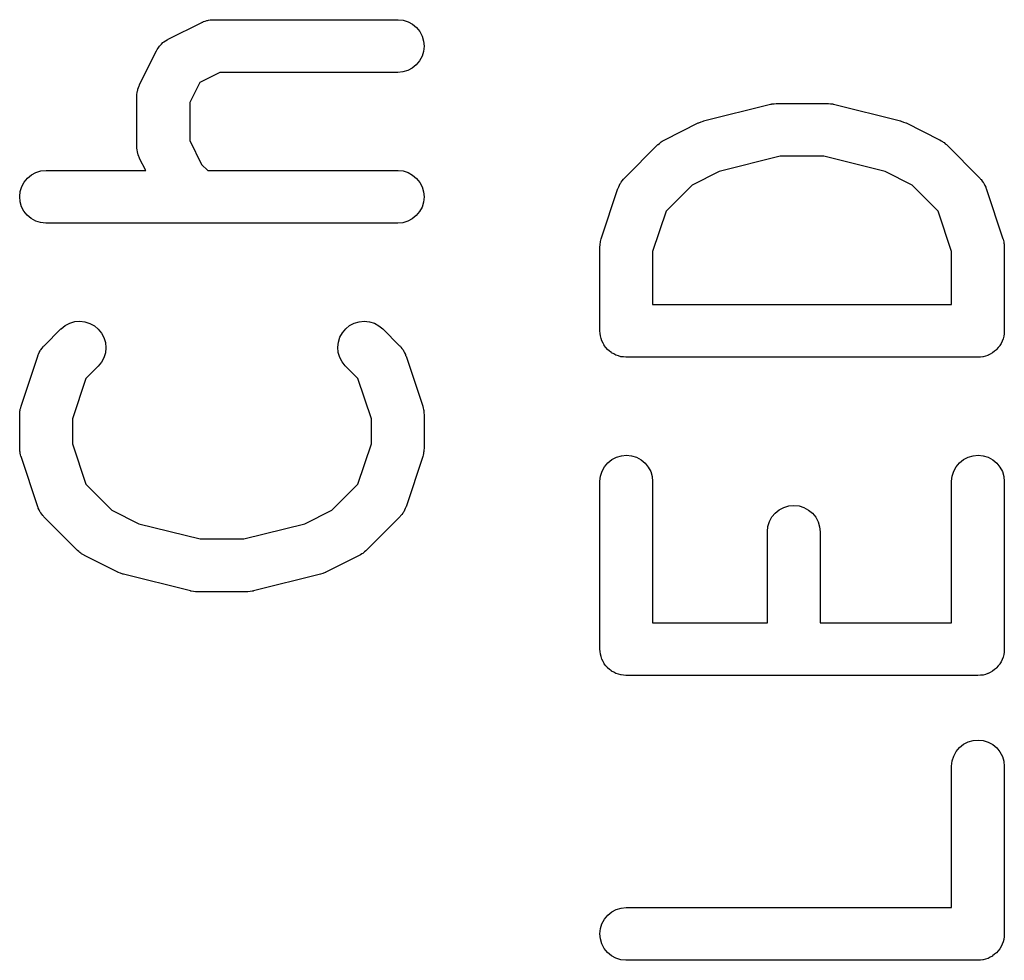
# Model space of a CAD drawing. Extents: x 0.02 to 3.89, y 0.07 to 3.88.
# Tile 137 of 172: x 3.04 to 3.15, y 2.76 to 2.87. Entities that reach past the tile are written whole.
import ezdxf

# ---------------------------------------------------------------- set-up
doc = ezdxf.new("R2010")
doc.units = 0
doc.header["$MEASUREMENT"] = 0
doc.layers.add('BLACK', color=7, linetype='CONTINUOUS')

msp = doc.modelspace()

# ---------------------------------------------------------------- linework, layer by layer
at = {"layer": 'BLACK', "linetype": 'CONTINUOUS'}
for p, q in [((3.06378, 2.86592), (3.06396, 2.86599)), ((3.06396, 2.86599), (3.06405, 2.866)), ((3.06405, 2.866), (3.06413, 2.86603)), ((3.06413, 2.86603), (3.06434, 2.86605)), ((3.06434, 2.86605), (3.06453, 2.86608)), ((3.06453, 2.86608), (3.06462, 2.86608)), ((3.06462, 2.86608), (3.06471, 2.86608)), ((3.06471, 2.86608), (3.08533, 2.86608)), ((3.08533, 2.86608), (3.08537, 2.86608)), ((3.08537, 2.86608), (3.08594, 2.86602)), ((3.08594, 2.86602), (3.08649, 2.86584)), ((3.05964, 2.8639), (3.06339, 2.86577)), ((3.06339, 2.86577), (3.06342, 2.86579)), ((3.06342, 2.86579), (3.06351, 2.86582)), ((3.06351, 2.86582), (3.06358, 2.86586)), ((3.06358, 2.86586), (3.06378, 2.86592)), ((3.08649, 2.86584), (3.087, 2.86557)), ((3.087, 2.86557), (3.08744, 2.8652)), ((3.08744, 2.8652), (3.0878, 2.86475)), ((3.05934, 2.86371), (3.05952, 2.86384)), ((3.05952, 2.86384), (3.05958, 2.86386)), ((3.05958, 2.86386), (3.05964, 2.8639)), ((3.0878, 2.86475), (3.08807, 2.86424)), ((3.08807, 2.86424), (3.08823, 2.86368)), ((3.05837, 2.86267), (3.0584, 2.86273)), ((3.0584, 2.86273), (3.05853, 2.86291)), ((3.05853, 2.86291), (3.05865, 2.8631)), ((3.05865, 2.8631), (3.05869, 2.86314)), ((3.05869, 2.86314), (3.05873, 2.86319)), ((3.05873, 2.86319), (3.05889, 2.86335)), ((3.05889, 2.86335), (3.05905, 2.86351)), ((3.05905, 2.86351), (3.0591, 2.86355)), ((3.0591, 2.86355), (3.05915, 2.86359)), ((3.05915, 2.86359), (3.05934, 2.86371)), ((3.08828, 2.86311), (3.08822, 2.86254)), ((3.08823, 2.86368), (3.08828, 2.86311)), ((3.05644, 2.85883), (3.05832, 2.86258)), ((3.05832, 2.86258), (3.05834, 2.86261)), ((3.05834, 2.86261), (3.05837, 2.86267)), ((3.08805, 2.86199), (3.08778, 2.86148)), ((3.08822, 2.86254), (3.08805, 2.86199)), ((3.08696, 2.86067), (3.08646, 2.8604)), ((3.08741, 2.86104), (3.08696, 2.86067)), ((3.08778, 2.86148), (3.08741, 2.86104)), ((3.0654, 2.86018), (3.06316, 2.85906)), ((3.08533, 2.86018), (3.0654, 2.86018)), ((3.0859, 2.86023), (3.08533, 2.86018)), ((3.08646, 2.8604), (3.0859, 2.86023)), ((3.05622, 2.8582), (3.05624, 2.85829)), ((3.05624, 2.85829), (3.05631, 2.85848)), ((3.05631, 2.85848), (3.05637, 2.85867)), ((3.05637, 2.85867), (3.05641, 2.85875)), ((3.05641, 2.85875), (3.05644, 2.85883)), ((3.06316, 2.85906), (3.06204, 2.85681)), ((3.05613, 2.85755), (3.05614, 2.85763)), ((3.05613, 2.85751), (3.05613, 2.85755)), ((3.05613, 2.85188), (3.05613, 2.85751)), ((3.05614, 2.85772), (3.05617, 2.85792)), ((3.05614, 2.85763), (3.05614, 2.85772)), ((3.05617, 2.85792), (3.05619, 2.85812)), ((3.05619, 2.85812), (3.05622, 2.8582)), ((3.06204, 2.85681), (3.06204, 2.85258)), ((3.11958, 2.85475), (3.12708, 2.85662)), ((3.12708, 2.85662), (3.12712, 2.85663)), ((3.12712, 2.85663), (3.12717, 2.85664)), ((3.12717, 2.85664), (3.12722, 2.85665)), ((3.12722, 2.85665), (3.12746, 2.85668)), ((3.12746, 2.85668), (3.12769, 2.85671)), ((3.12769, 2.85671), (3.12774, 2.8567)), ((3.12774, 2.8567), (3.12779, 2.85671)), ((3.12779, 2.85671), (3.13342, 2.85671)), ((3.13342, 2.85671), (3.13346, 2.85671)), ((3.13346, 2.85671), (3.13351, 2.8567)), ((3.13351, 2.8567), (3.13356, 2.85671)), ((3.13356, 2.85671), (3.1338, 2.85667)), ((3.1338, 2.85667), (3.13403, 2.85665)), ((3.13403, 2.85665), (3.13408, 2.85663)), ((3.13408, 2.85663), (3.13413, 2.85662)), ((3.13413, 2.85662), (3.14163, 2.85475)), ((3.11522, 2.85265), (3.11897, 2.85452)), ((3.11897, 2.85452), (3.11901, 2.85454)), ((3.11901, 2.85454), (3.11902, 2.85455)), ((3.11902, 2.85455), (3.11904, 2.85455)), ((3.11904, 2.85455), (3.1193, 2.85465)), ((3.1193, 2.85465), (3.11955, 2.85474)), ((3.11955, 2.85474), (3.11957, 2.85474)), ((3.11957, 2.85474), (3.11958, 2.85475)), ((3.14163, 2.85475), (3.14167, 2.85474)), ((3.14167, 2.85474), (3.14169, 2.85473)), ((3.14169, 2.85473), (3.1417, 2.85473)), ((3.1417, 2.85473), (3.14196, 2.85463)), ((3.14196, 2.85463), (3.14221, 2.85454)), ((3.14221, 2.85454), (3.14222, 2.85453)), ((3.14222, 2.85453), (3.14224, 2.85452)), ((3.14224, 2.85452), (3.14599, 2.85265)), ((3.05614, 2.8518), (3.05613, 2.85188)), ((3.05614, 2.85171), (3.05614, 2.8518)), ((3.05617, 2.85151), (3.05614, 2.85171)), ((3.06204, 2.85258), (3.06338, 2.84988)), ((3.11071, 2.84835), (3.11446, 2.8521)), ((3.11446, 2.8521), (3.11449, 2.85212)), ((3.11449, 2.85212), (3.11462, 2.85223)), ((3.11462, 2.85223), (3.11474, 2.85234)), ((3.11474, 2.85234), (3.11484, 2.85241)), ((3.11484, 2.85241), (3.11494, 2.85248)), ((3.11494, 2.85248), (3.11508, 2.85256)), ((3.11508, 2.85256), (3.11522, 2.85265)), ((3.14599, 2.85265), (3.14602, 2.85263)), ((3.14602, 2.85263), (3.14616, 2.85254)), ((3.14616, 2.85254), (3.14631, 2.85246)), ((3.14631, 2.85246), (3.1464, 2.85238)), ((3.1464, 2.85238), (3.14651, 2.85232)), ((3.14651, 2.85232), (3.14663, 2.8522)), ((3.14663, 2.8522), (3.14675, 2.8521)), ((3.14675, 2.8521), (3.1505, 2.84835)), ((3.05619, 2.85131), (3.05617, 2.85151)), ((3.05621, 2.85123), (3.05619, 2.85131)), ((3.05623, 2.85114), (3.05621, 2.85123)), ((3.05629, 2.85095), (3.05623, 2.85114)), ((3.05635, 2.85076), (3.05629, 2.85095)), ((3.05639, 2.85068), (3.05635, 2.85076)), ((3.05642, 2.8506), (3.05639, 2.85068)), ((3.05644, 2.85056), (3.05642, 2.8506)), ((3.05712, 2.84921), (3.05644, 2.85056)), ((3.12816, 2.8508), (3.12132, 2.8491)), ((3.13305, 2.8508), (3.12816, 2.8508)), ((3.13989, 2.8491), (3.13305, 2.8508)), ((3.06338, 2.84988), (3.06406, 2.84921)), ((3.04351, 2.84791), (3.04388, 2.84835)), ((3.04388, 2.84835), (3.04433, 2.84872)), ((3.04433, 2.84872), (3.04483, 2.84899)), ((3.04483, 2.84899), (3.04539, 2.84915)), ((3.04539, 2.84915), (3.04596, 2.84921)), ((3.04596, 2.84921), (3.05712, 2.84921)), ((3.06406, 2.84921), (3.08533, 2.84921)), ((3.08533, 2.84921), (3.08537, 2.84921)), ((3.08537, 2.84921), (3.08594, 2.84915)), ((3.08594, 2.84915), (3.08649, 2.84897)), ((3.08649, 2.84897), (3.087, 2.84869)), ((3.087, 2.84869), (3.08744, 2.84832)), ((3.11065, 2.84828), (3.11071, 2.84835)), ((3.12132, 2.8491), (3.11829, 2.84758)), ((3.14292, 2.84758), (3.13989, 2.8491)), ((3.1505, 2.84835), (3.15053, 2.84832)), ((3.04307, 2.84685), (3.04324, 2.8474)), ((3.04324, 2.8474), (3.04351, 2.84791)), ((3.08744, 2.84832), (3.0878, 2.84787)), ((3.0878, 2.84787), (3.08807, 2.84736)), ((3.08807, 2.84736), (3.08823, 2.84681)), ((3.11001, 2.84723), (3.11004, 2.84731)), ((3.11004, 2.84731), (3.11007, 2.84739)), ((3.11007, 2.84739), (3.11016, 2.84757)), ((3.11016, 2.84757), (3.11025, 2.84775)), ((3.11025, 2.84775), (3.1103, 2.84782)), ((3.1103, 2.84782), (3.11034, 2.8479)), ((3.11034, 2.8479), (3.11047, 2.84806)), ((3.11047, 2.84806), (3.11059, 2.84822)), ((3.11059, 2.84822), (3.11065, 2.84828)), ((3.11829, 2.84758), (3.11538, 2.84466)), ((3.14583, 2.84466), (3.14292, 2.84758)), ((3.15053, 2.84832), (3.15059, 2.84825)), ((3.15059, 2.84825), (3.15065, 2.84819)), ((3.15065, 2.84819), (3.15077, 2.84802)), ((3.15077, 2.84802), (3.15089, 2.84787)), ((3.15089, 2.84787), (3.15093, 2.84779)), ((3.15093, 2.84779), (3.15098, 2.84772)), ((3.15098, 2.84772), (3.15106, 2.84753)), ((3.15106, 2.84753), (3.15116, 2.84735)), ((3.15116, 2.84735), (3.15118, 2.84727)), ((3.15118, 2.84727), (3.15122, 2.84719)), ((3.04301, 2.84628), (3.04307, 2.84685)), ((3.04306, 2.8457), (3.04301, 2.84628)), ((3.08828, 2.84624), (3.08822, 2.84566)), ((3.08823, 2.84681), (3.08828, 2.84624)), ((3.10812, 2.84157), (3.10999, 2.84719)), ((3.10999, 2.84719), (3.11001, 2.84723)), ((3.15122, 2.84719), (3.15309, 2.84157)), ((3.04322, 2.84515), (3.04306, 2.8457)), ((3.04349, 2.84464), (3.04322, 2.84515)), ((3.08805, 2.84511), (3.08778, 2.84461)), ((3.08822, 2.84566), (3.08805, 2.84511)), ((3.04385, 2.84419), (3.04349, 2.84464)), ((3.04429, 2.84382), (3.04385, 2.84419)), ((3.08741, 2.84416), (3.08696, 2.8438)), ((3.08778, 2.84461), (3.08741, 2.84416)), ((3.11538, 2.84466), (3.11387, 2.84015)), ((3.14734, 2.84015), (3.14583, 2.84466)), ((3.0448, 2.84354), (3.04429, 2.84382)), ((3.04535, 2.84337), (3.0448, 2.84354)), ((3.04592, 2.84331), (3.04535, 2.84337)), ((3.04596, 2.84331), (3.04592, 2.84331)), ((3.08533, 2.84331), (3.04596, 2.84331)), ((3.0859, 2.84336), (3.08533, 2.84331)), ((3.08646, 2.84353), (3.0859, 2.84336)), ((3.08696, 2.8438), (3.08646, 2.84353)), ((3.10797, 2.84067), (3.10799, 2.84084)), ((3.10797, 2.84063), (3.10797, 2.84067)), ((3.10797, 2.83126), (3.10797, 2.84063)), ((3.10799, 2.84101), (3.10802, 2.84113)), ((3.10799, 2.84084), (3.10799, 2.84101)), ((3.10802, 2.84113), (3.10803, 2.84125)), ((3.10803, 2.84125), (3.10808, 2.84141)), ((3.10808, 2.84141), (3.10812, 2.84157)), ((3.15309, 2.84157), (3.1531, 2.84153)), ((3.1531, 2.84153), (3.15314, 2.84137)), ((3.15314, 2.84137), (3.15319, 2.84121)), ((3.15319, 2.84121), (3.1532, 2.84108)), ((3.1532, 2.84108), (3.15322, 2.84096)), ((3.15322, 2.84096), (3.15323, 2.8408)), ((3.15323, 2.8408), (3.15324, 2.84063)), ((3.15324, 2.84063), (3.15324, 2.83126)), ((3.11387, 2.84015), (3.11387, 2.83421)), ((3.14734, 2.83421), (3.14734, 2.84015)), ((3.11387, 2.83421), (3.14734, 2.83421)), ((3.04765, 2.8315), (3.0481, 2.83186)), ((3.0481, 2.83186), (3.04861, 2.83213)), ((3.04861, 2.83213), (3.04917, 2.83229)), ((3.04917, 2.83229), (3.04974, 2.83234)), ((3.04974, 2.83234), (3.05031, 2.83228)), ((3.05031, 2.83228), (3.05086, 2.8321)), ((3.05086, 2.8321), (3.05137, 2.83183)), ((3.05137, 2.83183), (3.05181, 2.83146)), ((3.07951, 2.83149), (3.07995, 2.83185)), ((3.07995, 2.83185), (3.08046, 2.83212)), ((3.08046, 2.83212), (3.08102, 2.83228)), ((3.08102, 2.83228), (3.08159, 2.83234)), ((3.08159, 2.83234), (3.08216, 2.83228)), ((3.08216, 2.83228), (3.08272, 2.83211)), ((3.08272, 2.83211), (3.08322, 2.83184)), ((3.08322, 2.83184), (3.08367, 2.83147)), ((3.04575, 2.8296), (3.04762, 2.83147)), ((3.04762, 2.83147), (3.04765, 2.8315)), ((3.05181, 2.83146), (3.05217, 2.83101)), ((3.05217, 2.83101), (3.05244, 2.8305)), ((3.07886, 2.83054), (3.07914, 2.83104)), ((3.07914, 2.83104), (3.07951, 2.83149)), ((3.08367, 2.83147), (3.08554, 2.8296)), ((3.10799, 2.83098), (3.10797, 2.83126)), ((3.10802, 2.83071), (3.10799, 2.83098)), ((3.10802, 2.8307), (3.10802, 2.83071)), ((3.15321, 2.83094), (3.15318, 2.83067)), ((3.15324, 2.83122), (3.15321, 2.83094)), ((3.15324, 2.83126), (3.15324, 2.83124)), ((3.15324, 2.83124), (3.15324, 2.83124)), ((3.15324, 2.83124), (3.15324, 2.83124)), ((3.15324, 2.83124), (3.15324, 2.83122)), ((3.05244, 2.8305), (3.05261, 2.82995)), ((3.05261, 2.82995), (3.05266, 2.82937)), ((3.07863, 2.82942), (3.07869, 2.82999)), ((3.07869, 2.82999), (3.07886, 2.83054)), ((3.10802, 2.83069), (3.10802, 2.8307)), ((3.1081, 2.83042), (3.10802, 2.83069)), ((3.10818, 2.83015), (3.1081, 2.83042)), ((3.10819, 2.83014), (3.10818, 2.83015)), ((3.10819, 2.83013), (3.10819, 2.83014)), ((3.10832, 2.82989), (3.10819, 2.83013)), ((3.10845, 2.82964), (3.10832, 2.82989)), ((3.10846, 2.82964), (3.10845, 2.82964)), ((3.10846, 2.82963), (3.10846, 2.82964)), ((3.10864, 2.82941), (3.10846, 2.82963)), ((3.15274, 2.82961), (3.15273, 2.8296)), ((3.15287, 2.82985), (3.15274, 2.82961)), ((3.153, 2.8301), (3.15287, 2.82985)), ((3.15301, 2.83011), (3.153, 2.8301)), ((3.1531, 2.83038), (3.15301, 2.83012)), ((3.15301, 2.83012), (3.15301, 2.83011)), ((3.15318, 2.83065), (3.1531, 2.83038)), ((3.15318, 2.83067), (3.15318, 2.83066)), ((3.15318, 2.83066), (3.15318, 2.83065)), ((3.04505, 2.82848), (3.04508, 2.82856)), ((3.04508, 2.82856), (3.04511, 2.82865)), ((3.04511, 2.82865), (3.0452, 2.82882)), ((3.0452, 2.82882), (3.04529, 2.82901)), ((3.04529, 2.82901), (3.04534, 2.82908)), ((3.04534, 2.82908), (3.04538, 2.82915)), ((3.04538, 2.82915), (3.04551, 2.82931)), ((3.04551, 2.82931), (3.04563, 2.82947)), ((3.04563, 2.82947), (3.04569, 2.82953)), ((3.04569, 2.82953), (3.04575, 2.8296)), ((3.0526, 2.8288), (3.05244, 2.82825)), ((3.05266, 2.82937), (3.0526, 2.8288)), ((3.07868, 2.82884), (3.07863, 2.82942)), ((3.07884, 2.82829), (3.07868, 2.82884)), ((3.08554, 2.8296), (3.08557, 2.82957)), ((3.08557, 2.82957), (3.08563, 2.8295)), ((3.08563, 2.8295), (3.08569, 2.82944)), ((3.08569, 2.82944), (3.08581, 2.82928)), ((3.08581, 2.82928), (3.08593, 2.82912)), ((3.08593, 2.82912), (3.08597, 2.82904)), ((3.08597, 2.82904), (3.08602, 2.82897)), ((3.08602, 2.82897), (3.0861, 2.82879)), ((3.0861, 2.82879), (3.0862, 2.82861)), ((3.0862, 2.82861), (3.08622, 2.82852)), ((3.08622, 2.82852), (3.08626, 2.82844)), ((3.10881, 2.82919), (3.10864, 2.82941)), ((3.10882, 2.82919), (3.10881, 2.82919)), ((3.10883, 2.82918), (3.10882, 2.82919)), ((3.10904, 2.829), (3.10883, 2.82918)), ((3.10925, 2.82882), (3.10904, 2.829)), ((3.10926, 2.82882), (3.10925, 2.82882)), ((3.10927, 2.82881), (3.10926, 2.82882)), ((3.10951, 2.82868), (3.10927, 2.82881)), ((3.10976, 2.82855), (3.10951, 2.82868)), ((3.10977, 2.82854), (3.10976, 2.82855)), ((3.10978, 2.82854), (3.10977, 2.82854)), ((3.11004, 2.82846), (3.10978, 2.82854)), ((3.1514, 2.82852), (3.15113, 2.82844)), ((3.15141, 2.82853), (3.1514, 2.82852)), ((3.15142, 2.82853), (3.15141, 2.82853)), ((3.15166, 2.82866), (3.15142, 2.82853)), ((3.15191, 2.82879), (3.15166, 2.82866)), ((3.15192, 2.8288), (3.15191, 2.82879)), ((3.15214, 2.82898), (3.15192, 2.8288)), ((3.15192, 2.8288), (3.15192, 2.8288)), ((3.15236, 2.82915), (3.15214, 2.82898)), ((3.15237, 2.82916), (3.15236, 2.82916)), ((3.15236, 2.82916), (3.15236, 2.82915)), ((3.15255, 2.82938), (3.15237, 2.82916)), ((3.15273, 2.82959), (3.15255, 2.82938)), ((3.15273, 2.8296), (3.15273, 2.82959)), ((3.04316, 2.82282), (3.04503, 2.82844)), ((3.04503, 2.82844), (3.04505, 2.82848)), ((3.05216, 2.82774), (3.0518, 2.8273)), ((3.05244, 2.82825), (3.05216, 2.82774)), ((3.0791, 2.82778), (3.07884, 2.82829)), ((3.07946, 2.82733), (3.0791, 2.82778)), ((3.08626, 2.82844), (3.08813, 2.82282)), ((3.11031, 2.82837), (3.11004, 2.82846)), ((3.11032, 2.82837), (3.11031, 2.82837)), ((3.11033, 2.82837), (3.11032, 2.82837)), ((3.1106, 2.82834), (3.11033, 2.82837)), ((3.11088, 2.82831), (3.1106, 2.82834)), ((3.1109, 2.82831), (3.11088, 2.82831)), ((3.11092, 2.82831), (3.1109, 2.82831)), ((3.1109, 2.82831), (3.1109, 2.82831)), ((3.1109, 2.82831), (3.1109, 2.82831)), ((3.15029, 2.82831), (3.11092, 2.82831)), ((3.15057, 2.82833), (3.15029, 2.82831)), ((3.15084, 2.82836), (3.15057, 2.82833)), ((3.15085, 2.82836), (3.15084, 2.82836)), ((3.15086, 2.82836), (3.15085, 2.82836)), ((3.15113, 2.82844), (3.15086, 2.82836)), ((3.0518, 2.8273), (3.05042, 2.82592)), ((3.07949, 2.8273), (3.07946, 2.82733)), ((3.08087, 2.82592), (3.07949, 2.8273)), ((3.05042, 2.82592), (3.04891, 2.82141)), ((3.08238, 2.82141), (3.08087, 2.82592)), ((3.04301, 2.82193), (3.04303, 2.82209)), ((3.04301, 2.82189), (3.04301, 2.82193)), ((3.04301, 2.81814), (3.04301, 2.82189)), ((3.04303, 2.82226), (3.04306, 2.82238)), ((3.04303, 2.82209), (3.04303, 2.82226)), ((3.04306, 2.82238), (3.04307, 2.8225)), ((3.04307, 2.8225), (3.04312, 2.82266)), ((3.04312, 2.82266), (3.04316, 2.82282)), ((3.08813, 2.82282), (3.08814, 2.82278)), ((3.08814, 2.82278), (3.08818, 2.82262)), ((3.08818, 2.82262), (3.08823, 2.82246)), ((3.08823, 2.82246), (3.08824, 2.82234)), ((3.08824, 2.82234), (3.08826, 2.82222)), ((3.08826, 2.82222), (3.08827, 2.82205)), ((3.08827, 2.82205), (3.08828, 2.82189)), ((3.08828, 2.82189), (3.08828, 2.81814)), ((3.04891, 2.82141), (3.04891, 2.81862)), ((3.08238, 2.81862), (3.08238, 2.82141)), ((3.04891, 2.81862), (3.05042, 2.81411)), ((3.08087, 2.81411), (3.08238, 2.81862)), ((3.04302, 2.81797), (3.04301, 2.81814)), ((3.04303, 2.81781), (3.04302, 2.81797)), ((3.04305, 2.81769), (3.04303, 2.81781)), ((3.04306, 2.81756), (3.04305, 2.81769)), ((3.04311, 2.8174), (3.04306, 2.81756)), ((3.08822, 2.81752), (3.08817, 2.81736)), ((3.08823, 2.81764), (3.08822, 2.81752)), ((3.08826, 2.81776), (3.08823, 2.81764)), ((3.08828, 2.8181), (3.08826, 2.81793)), ((3.08826, 2.81793), (3.08826, 2.81776)), ((3.08828, 2.81814), (3.08828, 2.8181)), ((3.04315, 2.81724), (3.04311, 2.8174)), ((3.04316, 2.8172), (3.04315, 2.81724)), ((3.04503, 2.81158), (3.04316, 2.8172)), ((3.08813, 2.8172), (3.08626, 2.81158)), ((3.08817, 2.81736), (3.08813, 2.8172)), ((3.10848, 2.81606), (3.10885, 2.8165)), ((3.10885, 2.8165), (3.1093, 2.81686)), ((3.1093, 2.81686), (3.10981, 2.81712)), ((3.10981, 2.81712), (3.11037, 2.81729)), ((3.11037, 2.81729), (3.11094, 2.81734)), ((3.11094, 2.81734), (3.11151, 2.81728)), ((3.11151, 2.81728), (3.11206, 2.81711)), ((3.11206, 2.81711), (3.11257, 2.81683)), ((3.11257, 2.81683), (3.11302, 2.81647)), ((3.11302, 2.81647), (3.11338, 2.81602)), ((3.14785, 2.81606), (3.14822, 2.8165)), ((3.14822, 2.8165), (3.14867, 2.81686)), ((3.14867, 2.81686), (3.14918, 2.81712)), ((3.14918, 2.81712), (3.14974, 2.81729)), ((3.14974, 2.81729), (3.15031, 2.81734)), ((3.15031, 2.81734), (3.15088, 2.81728)), ((3.15088, 2.81728), (3.15143, 2.81711)), ((3.15143, 2.81711), (3.15194, 2.81683)), ((3.15194, 2.81683), (3.15239, 2.81647)), ((3.15239, 2.81647), (3.15275, 2.81602)), ((3.10803, 2.815), (3.10821, 2.81555)), ((3.10821, 2.81555), (3.10848, 2.81606)), ((3.11338, 2.81602), (3.11365, 2.81551)), ((3.11365, 2.81551), (3.11382, 2.81496)), ((3.1474, 2.815), (3.14758, 2.81555)), ((3.14758, 2.81555), (3.14785, 2.81606)), ((3.15275, 2.81602), (3.15302, 2.81551)), ((3.15302, 2.81551), (3.15319, 2.81496)), ((3.10797, 2.81443), (3.10803, 2.815)), ((3.10797, 2.81439), (3.10797, 2.81443)), ((3.10797, 2.79564), (3.10797, 2.81439)), ((3.11382, 2.81496), (3.11387, 2.81439)), ((3.11387, 2.81439), (3.11387, 2.79859)), ((3.14734, 2.81443), (3.1474, 2.815)), ((3.14734, 2.81439), (3.14734, 2.81443)), ((3.14734, 2.79859), (3.14734, 2.81439)), ((3.15319, 2.81496), (3.15324, 2.81439)), ((3.15324, 2.81439), (3.15324, 2.79564)), ((3.05042, 2.81411), (3.05333, 2.81119)), ((3.07796, 2.81119), (3.08087, 2.81411)), ((3.04507, 2.8115), (3.04503, 2.81158)), ((3.04509, 2.81142), (3.04507, 2.8115)), ((3.04519, 2.81124), (3.04509, 2.81142)), ((3.04527, 2.81105), (3.04519, 2.81124)), ((3.04532, 2.81098), (3.04527, 2.81105)), ((3.04536, 2.8109), (3.04532, 2.81098)), ((3.04548, 2.81075), (3.04536, 2.8109)), ((3.05333, 2.81119), (3.05636, 2.80967)), ((3.07493, 2.80967), (3.07796, 2.81119)), ((3.08591, 2.81087), (3.08578, 2.81071)), ((3.08595, 2.81095), (3.08591, 2.81087)), ((3.086, 2.81102), (3.08595, 2.81095)), ((3.08609, 2.8112), (3.086, 2.81102)), ((3.08618, 2.81138), (3.08609, 2.8112)), ((3.08621, 2.81146), (3.08618, 2.81138)), ((3.08624, 2.81154), (3.08621, 2.81146)), ((3.08626, 2.81158), (3.08624, 2.81154)), ((3.12723, 2.81043), (3.1276, 2.81087)), ((3.1276, 2.81087), (3.12805, 2.81123)), ((3.12805, 2.81123), (3.12856, 2.8115)), ((3.12856, 2.8115), (3.12911, 2.81166)), ((3.12911, 2.81166), (3.12969, 2.81172)), ((3.12969, 2.81172), (3.13026, 2.81166)), ((3.13026, 2.81166), (3.13081, 2.81148)), ((3.13081, 2.81148), (3.13132, 2.81121)), ((3.13132, 2.81121), (3.13176, 2.81084)), ((3.0456, 2.81058), (3.04548, 2.81075)), ((3.04566, 2.81052), (3.0456, 2.81058)), ((3.04572, 2.81045), (3.04566, 2.81052)), ((3.04575, 2.81042), (3.04572, 2.81045)), ((3.0495, 2.80667), (3.04575, 2.81042)), ((3.08554, 2.81042), (3.08179, 2.80667)), ((3.0856, 2.81049), (3.08554, 2.81042)), ((3.08566, 2.81055), (3.0856, 2.81049)), ((3.08578, 2.81071), (3.08566, 2.81055)), ((3.12678, 2.80938), (3.12695, 2.80993)), ((3.12695, 2.80993), (3.12723, 2.81043)), ((3.13176, 2.81084), (3.13213, 2.8104)), ((3.13213, 2.8104), (3.1324, 2.80989)), ((3.1324, 2.80989), (3.13256, 2.80934)), ((3.05636, 2.80967), (3.0632, 2.80797)), ((3.06809, 2.80797), (3.07493, 2.80967)), ((3.12672, 2.8088), (3.12678, 2.80938)), ((3.12672, 2.80876), (3.12672, 2.8088)), ((3.12672, 2.79859), (3.12672, 2.80876)), ((3.13256, 2.80934), (3.13262, 2.80876)), ((3.13262, 2.80876), (3.13262, 2.79859)), ((3.0632, 2.80797), (3.06809, 2.80797)), ((3.04962, 2.80657), (3.0495, 2.80667)), ((3.04974, 2.80645), (3.04962, 2.80657)), ((3.08163, 2.80654), (3.08151, 2.80643)), ((3.08176, 2.80665), (3.08163, 2.80654)), ((3.08179, 2.80667), (3.08176, 2.80665)), ((3.04985, 2.80639), (3.04974, 2.80645)), ((3.04994, 2.80631), (3.04985, 2.80639)), ((3.05009, 2.80623), (3.04994, 2.80631)), ((3.05023, 2.80614), (3.05009, 2.80623)), ((3.05026, 2.80612), (3.05023, 2.80614)), ((3.05401, 2.80425), (3.05026, 2.80612)), ((3.08103, 2.80612), (3.07728, 2.80425)), ((3.08117, 2.80621), (3.08103, 2.80612)), ((3.08131, 2.80629), (3.08117, 2.80621)), ((3.08141, 2.80636), (3.08131, 2.80629)), ((3.08151, 2.80643), (3.08141, 2.80636)), ((3.05403, 2.80424), (3.05401, 2.80425)), ((3.05404, 2.80423), (3.05403, 2.80424)), ((3.05429, 2.80414), (3.05404, 2.80423)), ((3.05455, 2.80404), (3.05429, 2.80414)), ((3.05456, 2.80404), (3.05455, 2.80404)), ((3.05458, 2.80403), (3.05456, 2.80404)), ((3.05462, 2.80402), (3.05458, 2.80403)), ((3.06212, 2.80215), (3.05462, 2.80402)), ((3.07667, 2.80402), (3.06917, 2.80215)), ((3.07669, 2.80403), (3.07667, 2.80402)), ((3.0767, 2.80403), (3.07669, 2.80403)), ((3.07695, 2.80412), (3.0767, 2.80403)), ((3.07722, 2.80422), (3.07695, 2.80412)), ((3.07723, 2.80422), (3.07722, 2.80422)), ((3.07724, 2.80423), (3.07723, 2.80422)), ((3.07728, 2.80425), (3.07724, 2.80423)), ((3.06217, 2.80214), (3.06212, 2.80215)), ((3.06222, 2.80212), (3.06217, 2.80214)), ((3.06245, 2.8021), (3.06222, 2.80212)), ((3.06269, 2.80206), (3.06245, 2.8021)), ((3.06274, 2.80207), (3.06269, 2.80206)), ((3.06279, 2.80206), (3.06274, 2.80207)), ((3.06283, 2.80206), (3.06279, 2.80206)), ((3.06846, 2.80206), (3.06283, 2.80206)), ((3.06851, 2.80207), (3.06846, 2.80206)), ((3.06856, 2.80206), (3.06851, 2.80207)), ((3.0688, 2.80209), (3.06856, 2.80206)), ((3.06903, 2.80212), (3.0688, 2.80209)), ((3.06908, 2.80213), (3.06903, 2.80212)), ((3.06913, 2.80214), (3.06908, 2.80213)), ((3.06917, 2.80215), (3.06913, 2.80214)), ((3.11387, 2.79859), (3.12672, 2.79859)), ((3.13262, 2.79859), (3.14734, 2.79859)), ((3.10799, 2.79536), (3.10797, 2.79564)), ((3.15324, 2.7956), (3.15321, 2.79532)), ((3.15324, 2.79564), (3.15324, 2.79562)), ((3.15324, 2.79562), (3.15324, 2.79562)), ((3.15324, 2.79562), (3.15324, 2.79562)), ((3.15324, 2.79562), (3.15324, 2.7956)), ((3.10802, 2.79509), (3.10799, 2.79536)), ((3.10802, 2.79508), (3.10802, 2.79509)), ((3.10802, 2.79507), (3.10802, 2.79508)), ((3.1081, 2.7948), (3.10802, 2.79507)), ((3.10818, 2.79453), (3.1081, 2.7948)), ((3.10819, 2.79452), (3.10818, 2.79453)), ((3.10819, 2.79451), (3.10819, 2.79452)), ((3.10832, 2.79427), (3.10819, 2.79451)), ((3.153, 2.79448), (3.15287, 2.79423)), ((3.15301, 2.79449), (3.153, 2.79448)), ((3.1531, 2.79476), (3.15301, 2.7945)), ((3.15301, 2.7945), (3.15301, 2.79449)), ((3.15318, 2.79503), (3.1531, 2.79476)), ((3.15321, 2.79532), (3.15318, 2.79505)), ((3.15318, 2.79505), (3.15318, 2.79504)), ((3.15318, 2.79504), (3.15318, 2.79503)), ((3.10845, 2.79402), (3.10832, 2.79427)), ((3.10846, 2.79401), (3.10845, 2.79402)), ((3.10864, 2.79379), (3.10846, 2.79401)), ((3.10846, 2.79401), (3.10846, 2.79401)), ((3.10881, 2.79357), (3.10864, 2.79379)), ((3.10882, 2.79357), (3.10881, 2.79357)), ((3.10883, 2.79356), (3.10882, 2.79357)), ((3.10904, 2.79338), (3.10883, 2.79356)), ((3.10925, 2.7932), (3.10904, 2.79338)), ((3.15214, 2.79336), (3.15192, 2.79318)), ((3.15236, 2.79353), (3.15214, 2.79336)), ((3.15237, 2.79354), (3.15236, 2.79354)), ((3.15236, 2.79354), (3.15236, 2.79353)), ((3.15255, 2.79376), (3.15237, 2.79354)), ((3.15273, 2.79397), (3.15255, 2.79376)), ((3.15274, 2.79399), (3.15273, 2.79398)), ((3.15273, 2.79398), (3.15273, 2.79397)), ((3.15287, 2.79423), (3.15274, 2.79399)), ((3.10926, 2.7932), (3.10925, 2.7932)), ((3.10927, 2.79319), (3.10926, 2.7932)), ((3.10951, 2.79306), (3.10927, 2.79319)), ((3.10976, 2.79293), (3.10951, 2.79306)), ((3.10977, 2.79292), (3.10976, 2.79293)), ((3.10978, 2.79292), (3.10977, 2.79292)), ((3.11004, 2.79283), (3.10978, 2.79292)), ((3.11031, 2.79275), (3.11004, 2.79283)), ((3.11032, 2.79275), (3.11031, 2.79275)), ((3.11033, 2.79275), (3.11032, 2.79275)), ((3.1106, 2.79272), (3.11033, 2.79275)), ((3.11088, 2.79269), (3.1106, 2.79272)), ((3.1109, 2.79269), (3.11088, 2.79269)), ((3.11092, 2.79269), (3.1109, 2.79269)), ((3.1109, 2.79269), (3.1109, 2.79269)), ((3.1109, 2.79269), (3.1109, 2.79269)), ((3.15029, 2.79269), (3.11092, 2.79269)), ((3.15057, 2.79271), (3.15029, 2.79269)), ((3.15084, 2.79274), (3.15057, 2.79271)), ((3.15085, 2.79274), (3.15084, 2.79274)), ((3.15086, 2.79274), (3.15085, 2.79274)), ((3.15113, 2.79282), (3.15086, 2.79274)), ((3.1514, 2.7929), (3.15113, 2.79282)), ((3.15141, 2.79291), (3.1514, 2.7929)), ((3.15142, 2.79291), (3.15141, 2.79291)), ((3.15166, 2.79304), (3.15142, 2.79291)), ((3.15191, 2.79317), (3.15166, 2.79304)), ((3.15192, 2.79318), (3.15191, 2.79317)), ((3.15192, 2.79318), (3.15192, 2.79318)), ((3.14785, 2.78418), (3.14822, 2.78463)), ((3.14822, 2.78463), (3.14867, 2.78499)), ((3.14867, 2.78499), (3.14918, 2.78525)), ((3.14918, 2.78525), (3.14974, 2.78542)), ((3.14974, 2.78542), (3.15031, 2.78547)), ((3.15031, 2.78547), (3.15088, 2.78541)), ((3.15088, 2.78541), (3.15143, 2.78524)), ((3.15143, 2.78524), (3.15194, 2.78496)), ((3.15194, 2.78496), (3.15239, 2.7846)), ((3.15239, 2.7846), (3.15275, 2.78415)), ((3.1474, 2.78313), (3.14758, 2.78368)), ((3.14758, 2.78368), (3.14785, 2.78418)), ((3.15275, 2.78415), (3.15302, 2.78364)), ((3.15302, 2.78364), (3.15319, 2.78309)), ((3.14734, 2.78256), (3.1474, 2.78313)), ((3.14734, 2.78252), (3.14734, 2.78256)), ((3.14734, 2.76672), (3.14734, 2.78252)), ((3.15319, 2.78309), (3.15324, 2.78252)), ((3.15324, 2.78252), (3.15324, 2.76377)), ((3.10847, 2.76542), (3.10884, 2.76586)), ((3.10884, 2.76586), (3.10929, 2.76623)), ((3.10929, 2.76623), (3.1098, 2.7665)), ((3.1098, 2.7665), (3.11035, 2.76666)), ((3.11035, 2.76666), (3.11092, 2.76672)), ((3.11092, 2.76672), (3.14734, 2.76672)), ((3.10803, 2.76436), (3.1082, 2.76491)), ((3.1082, 2.76491), (3.10847, 2.76542)), ((3.10797, 2.76379), (3.10803, 2.76436)), ((3.10802, 2.76321), (3.10797, 2.76379)), ((3.15324, 2.76373), (3.15321, 2.76345)), ((3.15324, 2.76377), (3.15324, 2.76375)), ((3.15324, 2.76375), (3.15324, 2.76375)), ((3.15324, 2.76375), (3.15324, 2.76375)), ((3.15324, 2.76375), (3.15324, 2.76373)), ((3.10818, 2.76266), (3.10802, 2.76321)), ((3.10845, 2.76215), (3.10818, 2.76266)), ((3.153, 2.76261), (3.15287, 2.76236)), ((3.15301, 2.76261), (3.153, 2.76261)), ((3.1531, 2.76289), (3.15301, 2.76262)), ((3.15301, 2.76262), (3.15301, 2.76261)), ((3.15318, 2.76315), (3.1531, 2.76289)), ((3.15321, 2.76345), (3.15318, 2.76317)), ((3.15318, 2.76317), (3.15318, 2.76316)), ((3.15318, 2.76316), (3.15318, 2.76315)), ((3.10881, 2.7617), (3.10845, 2.76215)), ((3.10925, 2.76133), (3.10881, 2.7617)), ((3.10976, 2.76105), (3.10925, 2.76133)), ((3.15191, 2.7613), (3.15166, 2.76117)), ((3.15192, 2.7613), (3.15191, 2.7613)), ((3.15214, 2.76149), (3.15192, 2.76131)), ((3.15192, 2.76131), (3.15192, 2.7613)), ((3.15236, 2.76166), (3.15214, 2.76149)), ((3.15237, 2.76167), (3.15236, 2.76167)), ((3.15236, 2.76167), (3.15236, 2.76166)), ((3.15255, 2.76189), (3.15237, 2.76167)), ((3.15273, 2.7621), (3.15255, 2.76189)), ((3.15274, 2.76212), (3.15273, 2.76211)), ((3.15273, 2.76211), (3.15273, 2.7621)), ((3.15287, 2.76236), (3.15274, 2.76212)), ((3.11031, 2.76088), (3.10976, 2.76105)), ((3.11088, 2.76082), (3.11031, 2.76088)), ((3.11092, 2.76082), (3.11088, 2.76082)), ((3.15029, 2.76082), (3.11092, 2.76082)), ((3.15057, 2.76084), (3.15029, 2.76082)), ((3.15084, 2.76087), (3.15057, 2.76084)), ((3.15085, 2.76087), (3.15084, 2.76087)), ((3.15086, 2.76087), (3.15085, 2.76087)), ((3.15113, 2.76095), (3.15086, 2.76087)), ((3.1514, 2.76103), (3.15113, 2.76095)), ((3.15141, 2.76104), (3.1514, 2.76103)), ((3.15142, 2.76104), (3.15141, 2.76104)), ((3.15166, 2.76117), (3.15142, 2.76104))]:
    msp.add_line(p, q, dxfattribs=at)

doc.saveas('drawing.dxf')
